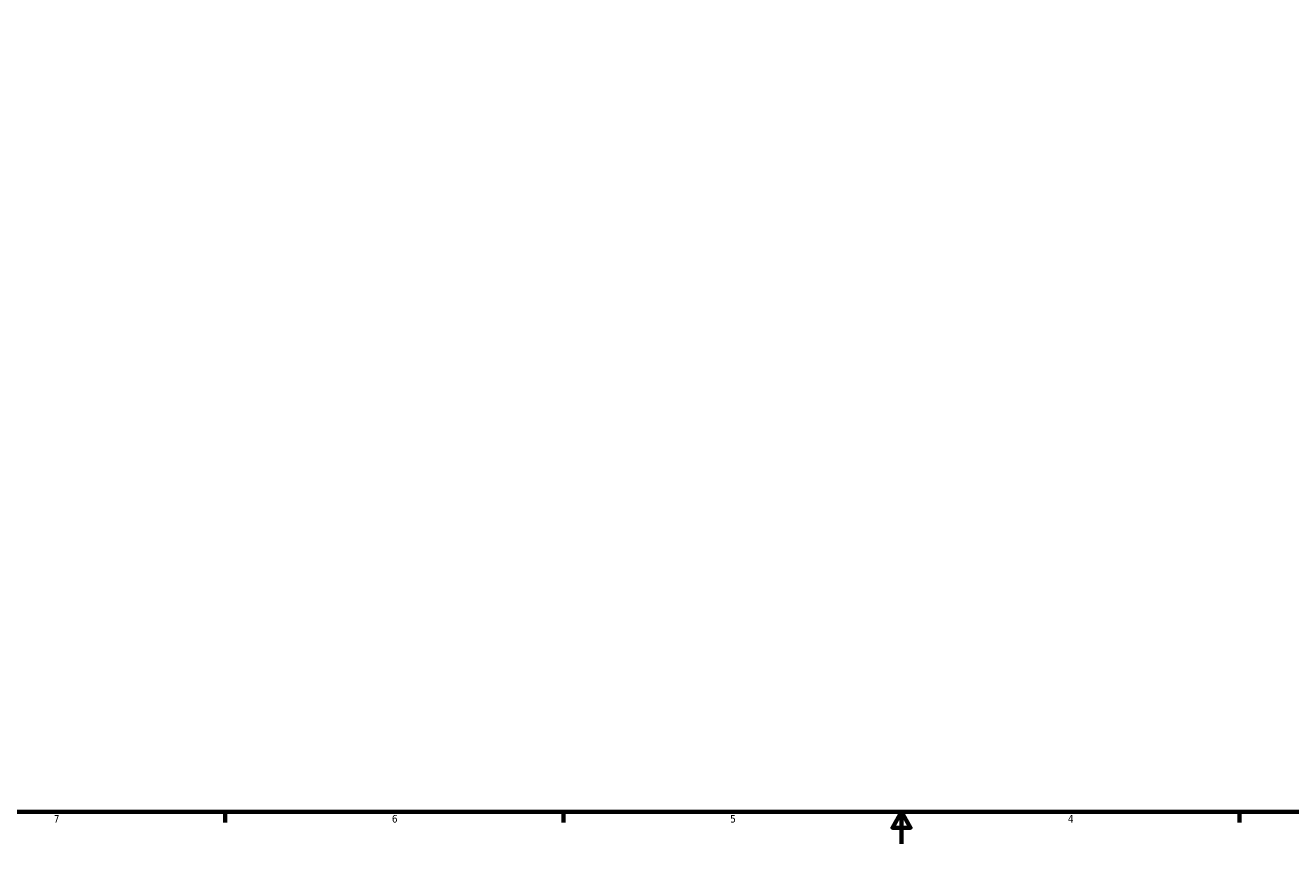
# Model space of a CAD drawing. Header units: inches. Extents: x -9.9 to 53.7, y 0.6 to 56.4.
# Tile 2 of 8: x 6 to 21.9, y 0.6 to 10.9. Entities that reach past the tile are written whole.
import ezdxf

# ---------------------------------------------------------------- set-up
doc = ezdxf.new("R2010")
doc.units = ezdxf.units.IN
doc.header["$MEASUREMENT"] = 0
doc.layers.add('Border (ANSI)', color=7, linetype='Continuous', lineweight=70)
doc.styles.add('Note Text (ANSI)', font='tahoma.ttf')

# ---------------------------------------------------------------- blocks, each defined once
blk = doc.blocks.new('Borders Default Border')
at = {"layer": 'Border (ANSI)'}
for p, q in [((8.5, 1), (8.5, 0.866)), ((12.75, 1), (12.75, 0.866)), ((21.25, 1), (21.25, 0.866))]:
    blk.add_line(p, q, dxfattribs=at)
at = {"layer": 'Border (ANSI)', "flags": 128}
for points in [[(0.5, 1), (0.5, 21), (33.5, 21), (33.5, 1), (0.5, 1)], [(17, 0.6), (17, 1), (16.885, 0.8), (17.115, 0.8), (17, 1)]]:
    blk.add_lwpolyline(points, dxfattribs=at)
at = {"layer": 'Border (ANSI)', "color": 5, "true_color": 0x0000ff, "char_height": 0.0945, "attachment_point": 7, "style": 'Note Text (ANSI)'}
for s, insert in [('7', (6.346, 0.866)), ('6', (10.595, 0.864)), ('5', (14.847, 0.864)), ('4', (19.092, 0.866))]:
    blk.add_mtext(s, dxfattribs=dict(at, insert=insert))

msp = doc.modelspace()

# ---------------------------------------------------------------- block references
msp.add_blockref('Borders Default Border', (0, 0))

doc.saveas('drawing.dxf')
